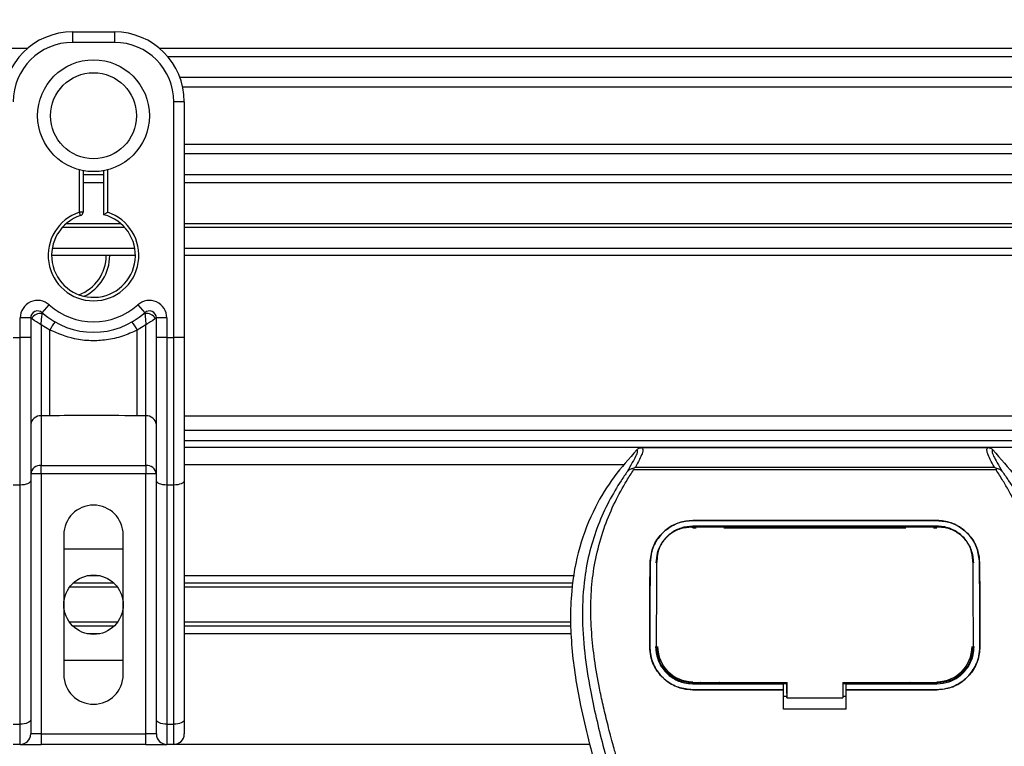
# Model space of a CAD drawing. Header units: millimetres. Extents: x 0 to 420, y 0 to 297.
# Tile 58 of 163: x 99 to 103, y 226 to 229. Entities that reach past the tile are written whole.
import ezdxf

# ---------------------------------------------------------------- set-up
doc = ezdxf.new("R2010")
doc.units = ezdxf.units.MM
doc.layers.add('QUOTE', color=174, linetype='Continuous')
doc.styles.add('SLDTEXTSTYLE3', font='TXT', dxfattribs={"width": 0.75})
doc.dimstyles.new('SLDDIMSTYLE0', dxfattribs={"dimtxt": 3, "dimasz": 3, "dimexe": 0, "dimexo": 0.0625, "dimgap": 0.75, "dimtad": 1, "dimlfac": 35.88954, "dimrnd": 1e-09, "dimzin": 12, "dimdsep": 46, "dimtxsty": 'SLDTEXTSTYLE3', "dimsah": 1, "dimcen": 0.09, "dimadec": 0, "dimazin": 3, "dimtfac": 1, "dimtdec": 3, "dimtofl": 0, "dimtmove": 0, "dimatfit": 3, "dimfxl": 0, "dimfrac": 2, "dimtolj": 1, "dimtzin": 12, "dimarcsym": 0})

# ---------------------------------------------------------------- blocks, each defined once
blk = doc.blocks.new('_D')
at = {"layer": 'QUOTE'}
for p, q in [((56.4102, 228.6421), (56.4102, 231.6864)), ((223.5898, 228.6421), (223.5898, 231.6864)), ((223.5898, 229.6864), (56.4102, 229.6864))]:
    blk.add_line(p, q, dxfattribs=at)
for points in [[(56.4102, 229.6864), (59.4102, 229.1864), (59.4102, 230.1864)], [(223.5898, 229.6864), (220.5898, 230.1864), (220.5898, 229.1864)]]:
    blk.add_solid(points, dxfattribs=at)
at = {"layer": 'QUOTE', "insert": (135.5667, 233.5536), "char_height": 3, "attachment_point": 1, "style": 'SLDTEXTSTYLE3'}
blk.add_mtext('6000', dxfattribs=at)

msp = doc.modelspace()

# ---------------------------------------------------------------- linework, layer by layer
at = {"color": 7, "linetype": 'Continuous', "lineweight": 25}
for p, q in [((99.28247, 228.92687), (99.28247, 228.88508)), ((99.28247, 228.92687), (99.44965, 228.92687)), ((99.44965, 228.92687), (99.44965, 228.88508)), ((99.10138, 228.86), (83.37717, 228.86)), ((99.44965, 228.88508), (99.28247, 228.88508)), ((115.35495, 228.86), (99.63075, 228.86)), ((115.32288, 228.82767), (99.66282, 228.82767)), ((115.27453, 228.7444), (99.71117, 228.7444)), ((115.26363, 228.70675), (99.72207, 228.70675)), ((99.68649, 227.70824), (99.68649, 228.64824)), ((99.72828, 228.64824), (99.68649, 228.64824)), ((99.72828, 228.64824), (99.72828, 228.40236)), ((115.25741, 228.47827), (99.72828, 228.47827)), ((115.25741, 228.44063), (99.72828, 228.44063)), ((99.72828, 228.40236), (99.72828, 228.2254)), ((99.31034, 228.20757), (99.31034, 228.37652)), ((99.32427, 228.3734), (99.32427, 228.20757)), ((99.40786, 228.35736), (99.32427, 228.35736)), ((99.40786, 228.19712), (99.40786, 228.3734)), ((99.42179, 228.37652), (99.42179, 228.20757)), ((115.25741, 228.35736), (99.72828, 228.35736)), ((99.40786, 228.32503), (99.32427, 228.32503)), ((115.25741, 228.32503), (99.72828, 228.32503)), ((99.72828, 228.2254), (99.72828, 227.70824)), ((99.31462, 228.19432), (99.31034, 228.20757)), ((99.32427, 228.20757), (99.31034, 228.20757)), ((99.49067, 228.1467), (99.24145, 228.1467)), ((99.47632, 228.16091), (99.2558, 228.16091)), ((115.25741, 228.16091), (99.72828, 228.16091)), ((115.25741, 228.1467), (99.72828, 228.1467)), ((99.53324, 228.03525), (99.19888, 228.03525)), ((99.5309, 228.06311), (99.20122, 228.06311)), ((115.25741, 228.06311), (99.72828, 228.06311)), ((115.25741, 228.03525), (99.72828, 228.03525)), ((99.16173, 227.8068), (99.18959, 227.83795)), ((99.54253, 227.83795), (99.57039, 227.8068)), ((99.0735, 227.70824), (99.0735, 227.78603)), ((99.11529, 227.78603), (99.0735, 227.78603)), ((99.11529, 227.78603), (99.11529, 227.70824)), ((99.1193, 227.78312), (99.11529, 227.78312)), ((99.19179, 227.7377), (99.15709, 227.75876)), ((99.15709, 227.75876), (99.15709, 227.39511)), ((99.57504, 227.75876), (99.54033, 227.7377)), ((99.57504, 227.39511), (99.57504, 227.75876)), ((99.61683, 227.78312), (99.61283, 227.78312)), ((99.65863, 227.78603), (99.61683, 227.78603)), ((99.61683, 227.70824), (99.61683, 227.78603)), ((99.65863, 227.78603), (99.65863, 227.70824)), ((99.19179, 227.39511), (99.19179, 227.7377)), ((99.54033, 227.39511), (99.54033, 227.7377)), ((99.04563, 227.70824), (99.0735, 227.70824)), ((99.0735, 227.11947), (99.0735, 227.70824)), ((99.11529, 227.70824), (99.0735, 227.70824)), ((99.11529, 227.70824), (99.11529, 227.13713)), ((99.61683, 227.13713), (99.61683, 227.70824)), ((99.65863, 227.70824), (99.61683, 227.70824)), ((99.65863, 227.70824), (99.68649, 227.70824)), ((99.65863, 227.70824), (99.65863, 227.11947)), ((99.68649, 227.11947), (99.68649, 227.70824)), ((99.72828, 227.70824), (99.68649, 227.70824)), ((99.72828, 227.70824), (99.72828, 227.13713)), ((99.19179, 227.39511), (99.15709, 227.39511)), ((99.15709, 227.39511), (99.15709, 227.19784)), ((99.57504, 227.39511), (99.54033, 227.39511)), ((99.57504, 227.19784), (99.57504, 227.39511)), ((115.25741, 227.39439), (99.72828, 227.39439)), ((99.72828, 227.33867), (112.13673, 227.33867)), ((99.72828, 227.29687), (112.13673, 227.29687)), ((115.25741, 227.26901), (99.72828, 227.26901)), ((101.55514, 227.26854), (102.93539, 227.26854)), ((99.15709, 227.19784), (99.57504, 227.19784)), ((99.15709, 227.1636), (99.15709, 227.19784)), ((99.57504, 227.19784), (99.57504, 227.1636)), ((101.48091, 227.19935), (99.72828, 227.19935)), ((101.52144, 227.17944), (101.51881, 227.1854)), ((102.96873, 227.17944), (101.52144, 227.17944)), ((101.52879, 227.19033), (102.96178, 227.19033)), ((102.97179, 227.18547), (102.96873, 227.17944)), ((99.15709, 227.1636), (99.11529, 227.1636)), ((99.11529, 227.13713), (99.11529, 226.18292)), ((99.15709, 227.1636), (99.15709, 226.12661)), ((99.57504, 227.1636), (99.15709, 227.1636)), ((99.61683, 227.1636), (99.57504, 227.1636)), ((99.57504, 226.12661), (99.57504, 227.1636)), ((99.61683, 226.18292), (99.61683, 227.13713)), ((99.72828, 227.13713), (99.72828, 226.18292)), ((99.0735, 227.11947), (99.04563, 227.11947)), ((99.0735, 226.16526), (99.0735, 227.11947)), ((99.68649, 227.11947), (99.65863, 227.11947)), ((99.65863, 227.11947), (99.65863, 226.16526)), ((99.68649, 226.16526), (99.68649, 227.11947)), ((101.75766, 226.97792), (102.73287, 226.97792)), ((101.75766, 226.97778), (101.75766, 226.97792)), ((102.73287, 226.97778), (101.75766, 226.97778)), ((102.73287, 226.97778), (102.73287, 226.97792)), ((102.73287, 226.95535), (101.75766, 226.95535)), ((101.75766, 226.94907), (101.77208, 226.94907)), ((101.75801, 226.95167), (101.75791, 226.95167)), ((101.87725, 226.95407), (101.77738, 226.95407)), ((101.88255, 226.94907), (102.60798, 226.94907)), ((102.71315, 226.95407), (102.61328, 226.95407)), ((102.71845, 226.94907), (102.73287, 226.94907)), ((99.24764, 226.92072), (99.24764, 226.36345)), ((99.48448, 226.36345), (99.48448, 226.92072)), ((99.24764, 226.86499), (99.48448, 226.86499)), ((101.6147, 226.81789), (101.61439, 226.8117)), ((101.61489, 226.8243), (101.61457, 226.81815)), ((102.87595, 226.81818), (102.87564, 226.82431)), ((102.87615, 226.81171), (102.87583, 226.81788)), ((101.58782, 226.80937), (101.58769, 226.80937)), ((102.90271, 226.80937), (102.90284, 226.80937)), ((99.3916, 226.75772), (99.34052, 226.75772)), ((101.28599, 226.75772), (99.72828, 226.75772)), ((99.46199, 226.71152), (99.27013, 226.71152)), ((99.44807, 226.72751), (99.28406, 226.72751)), ((101.28047, 226.72751), (99.72828, 226.72751)), ((101.27754, 226.71152), (99.72828, 226.71152)), ((99.46199, 226.57265), (99.27013, 226.57265)), ((99.44807, 226.55666), (99.28406, 226.55666)), ((101.27058, 226.57265), (99.72828, 226.57265)), ((101.27136, 226.55666), (99.72828, 226.55666)), ((99.3916, 226.52645), (99.34052, 226.52645)), ((101.27283, 226.52645), (99.72828, 226.52645)), ((101.5863, 226.47495), (101.58618, 226.47495)), ((101.61357, 226.47243), (101.61365, 226.47227)), ((102.87688, 226.47227), (102.87697, 226.47242)), ((102.90423, 226.47495), (102.90435, 226.47495)), ((99.48448, 226.41918), (99.24764, 226.41918)), ((101.75766, 226.32673), (101.75766, 226.33233)), ((101.75766, 226.32673), (102.11988, 226.32673)), ((101.75766, 226.30317), (101.75766, 226.30305)), ((101.75766, 226.30317), (102.11988, 226.30317)), ((102.11988, 226.30305), (101.75766, 226.30305)), ((101.77973, 226.32804), (101.8749, 226.32804)), ((102.11988, 226.32791), (102.13384, 226.32791)), ((102.11988, 226.30451), (102.11988, 226.32673)), ((102.11988, 226.22546), (102.11988, 226.30305)), ((102.13384, 226.28788), (102.13384, 226.3337)), ((102.13384, 226.33233), (102.13384, 226.27093)), ((102.35674, 226.33233), (102.73747, 226.33232)), ((102.35674, 226.33233), (102.35674, 226.27092)), ((102.35674, 226.32791), (102.37065, 226.32791)), ((102.37065, 226.32673), (102.73287, 226.32673)), ((102.37065, 226.30451), (102.37065, 226.32673)), ((102.37065, 226.30317), (102.73287, 226.30317)), ((102.37065, 226.22546), (102.37065, 226.30305)), ((102.73287, 226.30305), (102.37065, 226.30305)), ((102.61563, 226.32804), (102.7108, 226.32804)), ((102.73287, 226.32673), (102.73287, 226.33232)), ((102.73287, 226.30317), (102.73287, 226.30305)), ((102.11988, 226.27664), (102.13384, 226.27664)), ((102.13384, 226.28788), (102.13384, 226.27205)), ((102.13384, 226.27093), (102.13384, 226.27205)), ((102.13384, 226.27093), (102.35674, 226.27092)), ((102.35674, 226.27664), (102.37065, 226.27664)), ((102.37065, 226.22546), (102.11988, 226.22546)), ((99.11529, 226.18292), (99.11529, 226.12661)), ((99.61683, 226.12661), (99.61683, 226.18292)), ((99.72828, 226.18292), (99.72828, 226.12661)), ((99.04563, 226.16526), (99.0735, 226.16526)), ((99.0735, 226.08482), (99.0735, 226.16526)), ((99.65863, 226.16526), (99.68649, 226.16526)), ((99.65863, 226.16526), (99.65863, 226.08482)), ((99.68649, 226.08482), (99.68649, 226.16526)), ((99.15709, 226.12661), (99.11529, 226.12661)), ((99.15709, 226.12661), (99.15709, 226.08482)), ((99.15709, 226.12661), (99.57504, 226.12661)), ((99.61683, 226.12661), (99.57504, 226.12661)), ((99.57504, 226.08482), (99.57504, 226.12661)), ((99.0735, 226.08482), (99.04563, 226.08482)), ((99.0735, 226.08482), (99.15709, 226.08482)), ((99.57504, 226.08482), (99.15709, 226.08482)), ((99.57504, 226.08482), (99.65863, 226.08482)), ((99.68649, 226.08482), (99.65863, 226.08482)), ((101.3461, 226.08482), (99.68649, 226.08482))]:
    msp.add_line(p, q, dxfattribs=at)
at = {"color": 7, "linetype": 'Continuous', "lineweight": 25, "flags": 128}
for points in [[(99.11529, 227.13713), (99.11449, 227.13368), (99.11211, 227.13037), (99.10825, 227.12732), (99.10305, 227.12464), (99.09672, 227.12244), (99.08949, 227.12081), (99.08165, 227.11981), (99.0735, 227.11947)], [(99.65863, 227.11947), (99.65047, 227.11981), (99.64263, 227.12081), (99.63541, 227.12244), (99.62907, 227.12464), (99.62388, 227.12732), (99.62001, 227.13037), (99.61763, 227.13368), (99.61683, 227.13713)], [(99.72828, 227.13713), (99.72748, 227.13368), (99.7251, 227.13037), (99.72124, 227.12732), (99.71604, 227.12464), (99.70971, 227.12244), (99.70248, 227.12081), (99.69464, 227.11981), (99.68649, 227.11947)], [(101.75449, 226.95168), (101.75766, 226.95167), (101.75791, 226.95167)], [(101.75306, 226.33233), (101.9373, 226.33233), (102.13384, 226.33233)], [(99.11529, 226.18292), (99.11449, 226.17948), (99.11211, 226.17616), (99.10825, 226.17311), (99.10305, 226.17043), (99.09672, 226.16824), (99.08949, 226.1666), (99.08165, 226.1656), (99.0735, 226.16526)], [(99.65863, 226.16526), (99.65047, 226.1656), (99.64263, 226.1666), (99.63541, 226.16824), (99.62907, 226.17043), (99.62388, 226.17311), (99.62001, 226.17616), (99.61763, 226.17948), (99.61683, 226.18292)], [(99.72828, 226.18292), (99.72748, 226.17948), (99.7251, 226.17616), (99.72124, 226.17311), (99.71604, 226.17043), (99.70971, 226.16824), (99.70248, 226.1666), (99.69464, 226.1656), (99.68649, 226.16526)]]:
    msp.add_lwpolyline(points, dxfattribs=at)
at = {"color": 7, "linetype": 'Continuous', "lineweight": 25}
for centre, radius in [((99.36606, 228.59251), 0.22307), ((99.36606, 228.59251), 0.17158), ((99.36606, 226.64209), 0.11842)]:
    msp.add_circle(centre, radius, dxfattribs=at)
for centre, radius, start, end in [((99.28247, 228.64824), 0.27863, 90, 180), ((99.44965, 228.64824), 0.27863, 0, 90), ((99.28247, 228.64824), 0.23684, 90, 180), ((99.44965, 228.64824), 0.23684, 0, 90), ((99.36606, 228.03525), 0.18111, 107.92021, 72.07979), ((99.36606, 228.03525), 0.16718, 107.92021, 75.52249), ((99.31034, 228.20757), 0.01393, 287.92021, 0), ((99.24962, 228.03525), 0.16718, 290.3804, 360), ((99.24962, 228.03525), 0.18111, 295.88119, 360), ((99.14316, 227.78603), 0.06966, 48.18969, 180), ((99.36606, 228.03525), 0.2647, 228.18969, 311.81031), ((99.58897, 227.78603), 0.06966, 0, 131.81031), ((99.14316, 227.78603), 0.02786, 48.18969, 180), ((99.14316, 227.78603), 0.02786, 48.19069, 179.99948), ((99.15182, 227.76719), 0.03621, 75.20753, 153.90631), ((99.36606, 228.03525), 0.3065, 228.18969, 311.81031), ((99.58897, 227.78603), 0.02786, 0, 131.81031), ((99.58897, 227.78603), 0.02786, 0.00052, 131.80931), ((99.58031, 227.76719), 0.03621, 26.09369, 104.79247), ((99.36476, 227.64818), 0.19476, 141.32705, 152.63541), ((99.36736, 227.64818), 0.19476, 27.36459, 38.67295), ((99.15365, 227.35667), 0.03859, 84.88893, 173.75645), ((99.57847, 227.35667), 0.03859, 6.24355, 95.11107), ((99.15365, 227.1594), 0.03859, 84.88893, 173.75645), ((99.57847, 227.1594), 0.03859, 6.24355, 95.11107), ((99.36606, 226.92072), 0.11842, 0, 180), ((101.75766, 226.47491), 0.1398, 180, 270), ((102.73287, 226.47491), 0.1398, 270, 0), ((99.36606, 226.36345), 0.11842, 180, 0), ((99.0735, 226.12661), 0.04179, 270, 0), ((99.65863, 226.12661), 0.04179, 180, 270), ((99.68649, 226.12661), 0.04179, 270, 0)]:
    msp.add_arc(centre, radius, start, end, dxfattribs=at)
for points, knots in [([(99.40786, 228.19712), (99.40797, 228.19721), (99.4082, 228.19738), (99.40991, 228.1987), (99.41251, 228.20069), (99.41625, 228.20351), (99.41953, 228.20593), (99.42147, 228.20734), (99.42175, 228.20755), (99.42179, 228.20757)], [0, 0, 0, 0, 0.1619499, 0.3233619, 0.4972773, 0.7062892, 0.9573608, 0.9948044, 1, 1, 1, 1]), ([(99.15709, 227.75876), (99.15709, 227.75884), (99.1571, 227.75899), (99.15711, 227.75923), (99.15713, 227.75953), (99.15715, 227.75995), (99.15719, 227.76061), (99.15725, 227.76164), (99.15735, 227.76325), (99.15751, 227.7658), (99.1578, 227.77001), (99.15842, 227.77813), (99.15918, 227.78613), (99.1602, 227.79543), (99.16069, 227.79931), (99.16106, 227.8022)], [0, 0, 0, 0, 0.004266, 0.0088901, 0.0138063, 0.0214465, 0.0333306, 0.0518502, 0.0808258, 0.1265764, 0.2004509, 0.327518, 0.6126852, 0.71116, 1, 1, 1, 1]), ([(99.16173, 227.8068), (99.16172, 227.80676), (99.16169, 227.80665), (99.16149, 227.80534), (99.1612, 227.80319), (99.16106, 227.8022)], [0, 0, 0, 0, 0.1978945, 0.6297578, 1, 1, 1, 1]), ([(99.57039, 227.8068), (99.57041, 227.8067), (99.57046, 227.80648), (99.57071, 227.80478), (99.57096, 227.80296), (99.57106, 227.8022)], [0, 0, 0, 0, 0.3358482, 0.72238304, 1, 1, 1, 1]), ([(99.57106, 227.8022), (99.57143, 227.79931), (99.57193, 227.79543), (99.57294, 227.78613), (99.5737, 227.77813), (99.57433, 227.77001), (99.57461, 227.7658), (99.57478, 227.76325), (99.57487, 227.76164), (99.57493, 227.76061), (99.57497, 227.75995), (99.57499, 227.75953), (99.57501, 227.75923), (99.57502, 227.75899), (99.57503, 227.75884), (99.57504, 227.75876)], [0, 0, 0, 0, 0.28884, 0.3873148, 0.672482, 0.7995491, 0.8734236, 0.9191742, 0.9481498, 0.9666694, 0.9785535, 0.9861937, 0.9911099, 0.995734, 1, 1, 1, 1]), ([(99.1193, 227.78312), (99.11844, 227.78374), (99.1166, 227.78508), (99.11545, 227.78592), (99.11533, 227.78601), (99.11529, 227.78603)], [0, 0, 0, 0, 0.3727547, 0.8035537, 1, 1, 1, 1]), ([(99.15709, 227.75876), (99.15702, 227.7588), (99.15692, 227.75887), (99.15676, 227.75897), (99.15658, 227.75908), (99.15631, 227.75924), (99.1559, 227.7595), (99.15527, 227.75988), (99.1543, 227.76048), (99.15281, 227.7614), (99.15048, 227.76284), (99.14674, 227.76516), (99.13984, 227.76948), (99.1331, 227.7738), (99.12519, 227.77902), (99.12182, 227.78137), (99.1193, 227.78312)], [0, 0, 0, 0, 0.0041906, 0.0068565, 0.010501, 0.0160828, 0.0246331, 0.0377369, 0.0578443, 0.0887963, 0.1368222, 0.212883, 0.3405739, 0.6117157, 0.7098737, 1, 1, 1, 1]), ([(99.61283, 227.78312), (99.6103, 227.78137), (99.60693, 227.77902), (99.59902, 227.7738), (99.59228, 227.76948), (99.58538, 227.76516), (99.58164, 227.76284), (99.57931, 227.7614), (99.57782, 227.76048), (99.57685, 227.75988), (99.57622, 227.7595), (99.57581, 227.75924), (99.57554, 227.75908), (99.57536, 227.75897), (99.5752, 227.75887), (99.5751, 227.7588), (99.57504, 227.75876)], [0, 0, 0, 0, 0.29012633, 0.38828426, 0.65942612, 0.78711703, 0.86317778, 0.91120374, 0.9421557, 0.96226308, 0.97536691, 0.98391724, 0.98949901, 0.99314345, 0.99580945, 1, 1, 1, 1]), ([(99.61683, 227.78603), (99.61673, 227.78596), (99.61651, 227.78581), (99.61504, 227.78473), (99.61348, 227.78359), (99.61283, 227.78312)], [0, 0, 0, 0, 0.3336844, 0.7201517, 1, 1, 1, 1]), ([(99.54033, 227.7377), (99.52107, 227.72891), (99.48201, 227.71109), (99.41905, 227.69695), (99.3543, 227.69336), (99.27634, 227.70186), (99.22397, 227.72406), (99.19179, 227.7377)], [0, 0, 0, 0, 0.1753478, 0.3555794, 0.5310184, 0.7118811, 1, 1, 1, 1]), ([(99.54033, 227.39511), (99.47523, 227.39637), (99.35904, 227.39861), (99.24287, 227.39618), (99.19179, 227.39511)], [0, 0, 0, 0, 0.5602827, 1, 1, 1, 1]), ([(101.535, 227.25998), (101.50378, 227.22507), (101.44068, 227.15451), (101.36111, 227.02435), (101.30045, 226.87054), (101.27346, 226.71759), (101.26841, 226.5827), (101.27631, 226.43012), (101.30961, 226.22278), (101.35342, 226.0567), (101.37753, 225.9653)], [0, 0, 0, 0, 0.1020555, 0.2062434, 0.3310387, 0.4607193, 0.5429728, 0.6252686, 0.7937741, 1, 1, 1, 1]), ([(101.49702, 227.17381), (101.50397, 227.1856), (101.51791, 227.20929), (101.53236, 227.23553), (101.53993, 227.25426), (101.53664, 227.25807), (101.535, 227.25998)], [0, 0, 0, 0, 0.2487274, 0.4994989, 0.7492786, 1, 1, 1, 1]), ([(101.55514, 227.26854), (101.557, 227.2667), (101.56072, 227.26301), (101.5567, 227.24606), (101.54648, 227.22242), (101.53465, 227.20097), (101.52879, 227.19033)], [0, 0, 0, 0, 0.25759359, 0.51473288, 0.75915094, 1, 1, 1, 1]), ([(101.535, 227.25998), (101.53637, 227.26126), (101.53912, 227.26381), (101.54412, 227.26646), (101.54951, 227.26823), (101.55326, 227.26844), (101.55514, 227.26854)], [0, 0, 0, 0, 0.2491591, 0.4999762, 0.7491747, 1, 1, 1, 1]), ([(102.96178, 227.19033), (102.95603, 227.20105), (102.94456, 227.22245), (102.93429, 227.24603), (102.92992, 227.26299), (102.93356, 227.26669), (102.93539, 227.26854)], [0, 0, 0, 0, 0.2424224, 0.4838284, 0.7414574, 1, 1, 1, 1]), ([(102.93539, 227.26854), (102.93913, 227.26811), (102.94476, 227.26746), (102.95141, 227.2638), (102.95416, 227.26126), (102.95554, 227.25998)], [0, 0, 0, 0, 0.4987145, 0.7487494, 1, 1, 1, 1]), ([(102.95554, 227.25998), (102.95386, 227.25809), (102.95051, 227.25432), (102.95787, 227.23583), (102.97231, 227.20963), (102.98642, 227.18578), (102.99351, 227.17382)], [0, 0, 0, 0, 0.2514408, 0.5015673, 0.7498635, 1, 1, 1, 1]), ([(102.95554, 227.25998), (102.98676, 227.22506), (103.04986, 227.1545), (103.12942, 227.02435), (103.19009, 226.87054), (103.21708, 226.71759), (103.22212, 226.5827), (103.21423, 226.43012), (103.18092, 226.22278), (103.13711, 226.0567), (103.113, 225.9653)], [0, 0, 0, 0, 0.102054, 0.2062404, 0.3310362, 0.4607173, 0.5429711, 0.6252671, 0.7937733, 1, 1, 1, 1]), ([(101.497, 227.17379), (101.48867, 227.16165), (101.46346, 227.12491), (101.42191, 227.05468), (101.37861, 226.96038), (101.34536, 226.85742), (101.32244, 226.73723), (101.3146, 226.60049), (101.32454, 226.45051), (101.35175, 226.27675), (101.39799, 226.08089), (101.47147, 225.81931), (101.55356, 225.51274), (101.63266, 225.15864), (101.69221, 224.80099), (101.7302, 224.4405), (101.73453, 224.19925), (101.7367, 224.07866)], [0, 0, 0, 0, 0.0171315, 0.0518789, 0.0867888, 0.1216172, 0.1567305, 0.2033881, 0.2503481, 0.2972709, 0.3674165, 0.4376773, 0.5502447, 0.6628473, 0.7753466, 0.8877074, 1, 1, 1, 1]), ([(101.79222, 224.07682), (101.79114, 224.15856), (101.78895, 224.32564), (101.7694, 224.57959), (101.73865, 224.83583), (101.7006, 225.05839), (101.66153, 225.24791), (101.62684, 225.3992), (101.58892, 225.54951), (101.54707, 225.70486), (101.51106, 225.8327), (101.48451, 225.92526), (101.47109, 225.97239), (101.45847, 226.01682), (101.44754, 226.05555), (101.43679, 226.09432), (101.42723, 226.13056), (101.41737, 226.16916), (101.4083, 226.20626), (101.40001, 226.24187), (101.39249, 226.27596), (101.38, 226.33636), (101.36537, 226.42071), (101.35289, 226.53208), (101.34949, 226.6408), (101.35626, 226.74908), (101.37509, 226.85492), (101.40552, 226.95739), (101.44675, 227.05328), (101.48292, 227.11821), (101.50805, 227.15884), (101.51708, 227.17272), (101.52144, 227.17944)], [0, 0, 0, 0, 0.0757702, 0.1548571, 0.2359051, 0.3148505, 0.3639911, 0.4151955, 0.4586591, 0.5076202, 0.5642678, 0.5817192, 0.5968623, 0.6096795, 0.624536, 0.6341631, 0.6469813, 0.6592987, 0.6711121, 0.6824202, 0.6932232, 0.7035232, 0.739704, 0.7727671, 0.8079075, 0.8413785, 0.8748477, 0.9102013, 0.9450667, 0.9801292, 0.9903909, 1, 1, 1, 1]), ([(101.51877, 227.18539), (101.5186, 227.18536), (101.51563, 227.18481), (101.51001, 227.18319), (101.50266, 227.1794), (101.49889, 227.17566), (101.49702, 227.17381)], [0, 0, 0, 0, 0.0200108, 0.3469957, 0.676674, 1, 1, 1, 1]), ([(101.51871, 227.18545), (101.52193, 227.18721), (101.5252, 227.189), (101.52872, 227.1903), (101.52878, 227.19033)], [0, 0, 0, 0, 0.9812431, 1, 1, 1, 1]), ([(102.69832, 224.07682), (102.70033, 224.19014), (102.70435, 224.41676), (102.73941, 224.75507), (102.78779, 225.05259), (102.84236, 225.31031), (102.88188, 225.47283), (102.90957, 225.57913), (102.92255, 225.6279), (102.93533, 225.67492), (102.94804, 225.72092), (102.96136, 225.76855), (102.97583, 225.81977), (102.99344, 225.88135), (103.01216, 225.94671), (103.03152, 226.01494), (103.05025, 226.08096), (103.06951, 226.15391), (103.08831, 226.23089), (103.11061, 226.33391), (103.13123, 226.45787), (103.14222, 226.60532), (103.13715, 226.71906), (103.12511, 226.80073), (103.11436, 226.85289), (103.10052, 226.90527), (103.08415, 226.95512), (103.06482, 227.00423), (103.04343, 227.0511), (103.02016, 227.0961), (102.99501, 227.13919), (102.97792, 227.16536), (102.96873, 227.17944)], [0, 0, 0, 0, 0.1050162, 0.2100001, 0.3148093, 0.3841756, 0.4540228, 0.4697491, 0.4859574, 0.5007826, 0.5148922, 0.5301685, 0.5466097, 0.5642069, 0.5895177, 0.6096146, 0.6299353, 0.6531323, 0.6795668, 0.7034488, 0.7509822, 0.7962784, 0.8412589, 0.8577085, 0.8747396, 0.8922462, 0.9101144, 0.9261934, 0.9450023, 0.962977, 0.9800887, 1, 1, 1, 1]), ([(102.99353, 227.1738), (103.00186, 227.16166), (103.02707, 227.12491), (103.06862, 227.05468), (103.11192, 226.96038), (103.14517, 226.85742), (103.16809, 226.73723), (103.17593, 226.60049), (103.166, 226.45051), (103.13878, 226.27675), (103.09254, 226.08089), (103.01906, 225.81931), (102.93697, 225.51274), (102.85787, 225.15864), (102.79832, 224.80099), (102.76033, 224.4405), (102.756, 224.19925), (102.75383, 224.07866)], [0, 0, 0, 0, 0.01713512, 0.05188236, 0.08679215, 0.12162042, 0.15673365, 0.20339108, 0.2503509, 0.29727352, 0.3674188, 0.43767936, 0.55024637, 0.66284852, 0.77534741, 0.88770778, 1, 1, 1, 1]), ([(102.96178, 227.19033), (102.96185, 227.1903), (102.96549, 227.18908), (102.96867, 227.18726), (102.97179, 227.18547)], [0, 0, 0, 0, 0.0189016, 1, 1, 1, 1]), ([(102.99351, 227.17382), (102.99164, 227.17567), (102.98787, 227.17941), (102.98052, 227.18319), (102.97491, 227.18481), (102.97195, 227.18536), (102.97179, 227.18539)], [0, 0, 0, 0, 0.3236146, 0.6535901, 0.9808697, 1, 1, 1, 1]), ([(101.58769, 226.80937), (101.58985, 226.82912), (101.59417, 226.86861), (101.62569, 226.92036), (101.67156, 226.95849), (101.71906, 226.97598), (101.74824, 226.97744), (101.75766, 226.97792)], [0, 0, 0, 0, 0.2254673, 0.4508536, 0.6773692, 0.8959117, 1, 1, 1, 1]), ([(101.75766, 226.97778), (101.73962, 226.9761), (101.70356, 226.97273), (101.65501, 226.94671), (101.61615, 226.90733), (101.59213, 226.85919), (101.58914, 226.82458), (101.58782, 226.80937)], [0, 0, 0, 0, 0.1986654, 0.3969886, 0.6042242, 0.8260387, 1, 1, 1, 1]), ([(102.73287, 226.97792), (102.75096, 226.97623), (102.78711, 226.97285), (102.8358, 226.94669), (102.87469, 226.90714), (102.89857, 226.85896), (102.90154, 226.82447), (102.90284, 226.80937)], [0, 0, 0, 0, 0.1991311, 0.3979316, 0.6058895, 0.8273797, 1, 1, 1, 1]), ([(102.90271, 226.80937), (102.90055, 226.82912), (102.89623, 226.86861), (102.86468, 226.92033), (102.81882, 226.95843), (102.77135, 226.97586), (102.74222, 226.97732), (102.73287, 226.97778)], [0, 0, 0, 0, 0.2256595, 0.4512475, 0.6779682, 0.8966264, 1, 1, 1, 1]), ([(101.75766, 226.95535), (101.74195, 226.95388), (101.71054, 226.95093), (101.6683, 226.92808), (101.63478, 226.89369), (101.61431, 226.85203), (101.61183, 226.82232), (101.61074, 226.80926)], [0, 0, 0, 0, 0.2000051, 0.3997225, 0.6073327, 0.8275308, 1, 1, 1, 1]), ([(101.75449, 226.95168), (101.73886, 226.95026), (101.70759, 226.94743), (101.6659, 226.92506), (101.63438, 226.8917), (101.61733, 226.85387), (101.61547, 226.82832), (101.6147, 226.81789)], [0, 0, 0, 0, 0.2128654, 0.4257218, 0.6387225, 0.8523499, 1, 1, 1, 1]), ([(102.73604, 226.95168), (102.73498, 226.95167), (102.62349, 226.95152), (102.29747, 226.9517), (101.97252, 226.95168), (101.75801, 226.95167)], [0, 0, 0, 0, 0.0032392, 0.3420114, 1, 1, 1, 1]), ([(101.77738, 226.95407), (101.7789, 226.95395), (101.78168, 226.95373), (101.78401, 226.95232), (101.78508, 226.95167)], [0, 0, 0, 0, 0.5442305, 1, 1, 1, 1]), ([(101.8694, 226.95166), (101.87081, 226.95245), (101.87325, 226.95381), (101.87607, 226.95399), (101.87725, 226.95407)], [0, 0, 0, 0, 0.5788371, 1, 1, 1, 1]), ([(102.61328, 226.95407), (102.6148, 226.95395), (102.61759, 226.95373), (102.61993, 226.95231), (102.621, 226.95165)], [0, 0, 0, 0, 0.5420065, 1, 1, 1, 1]), ([(102.70531, 226.95167), (102.70672, 226.95245), (102.70915, 226.95381), (102.71196, 226.95399), (102.71315, 226.95407)], [0, 0, 0, 0, 0.5782449, 1, 1, 1, 1]), ([(102.87979, 226.80926), (102.87797, 226.82635), (102.87431, 226.86052), (102.84713, 226.90538), (102.80752, 226.9384), (102.76646, 226.95364), (102.74117, 226.95493), (102.73287, 226.95535)], [0, 0, 0, 0, 0.2255211, 0.4509943, 0.6767202, 0.8940147, 1, 1, 1, 1]), ([(102.87583, 226.81788), (102.87422, 226.83331), (102.871, 226.86416), (102.84654, 226.90456), (102.81066, 226.93437), (102.77156, 226.9496), (102.74599, 226.95109), (102.73604, 226.95168)], [0, 0, 0, 0, 0.2177322, 0.4355788, 0.6507548, 0.8640725, 1, 1, 1, 1]), ([(101.61365, 226.47227), (101.61366, 226.47315), (101.61376, 226.52626), (101.61395, 226.60932), (101.6143, 226.72071), (101.61455, 226.78275), (101.61469, 226.815), (101.6147, 226.81789)], [0, 0, 0, 0, 0.0075194, 0.4566651, 0.7153557, 0.9745252, 1, 1, 1, 1]), ([(102.87583, 226.81788), (102.87584, 226.815), (102.87608, 226.7616), (102.87639, 226.67761), (102.87669, 226.56575), (102.87682, 226.50434), (102.87688, 226.47314), (102.87688, 226.47227)], [0, 0, 0, 0, 0.0254662, 0.4713629, 0.7317873, 0.9924644, 1, 1, 1, 1]), ([(101.58618, 226.47495), (101.58627, 226.50298), (101.58649, 226.57314), (101.58693, 226.68512), (101.58744, 226.76791), (101.58769, 226.80937)], [0, 0, 0, 0, 0.249392, 0.6241438, 1, 1, 1, 1]), ([(101.58782, 226.80937), (101.58749, 226.75431), (101.587, 226.67156), (101.58657, 226.55952), (101.58639, 226.50315), (101.5863, 226.47495)], [0, 0, 0, 0, 0.49854329, 0.74916751, 1, 1, 1, 1]), ([(102.90423, 226.47495), (102.90414, 226.50299), (102.90393, 226.57315), (102.90348, 226.68514), (102.90297, 226.76792), (102.90271, 226.80937)], [0, 0, 0, 0, 0.2493778, 0.6241217, 1, 1, 1, 1]), ([(102.90284, 226.80937), (102.90317, 226.75429), (102.90366, 226.67153), (102.90409, 226.5595), (102.90426, 226.50314), (102.90435, 226.47495)], [0, 0, 0, 0, 0.49858361, 0.74918971, 1, 1, 1, 1]), ([(101.75766, 226.30305), (101.73842, 226.30494), (101.69995, 226.30871), (101.64865, 226.33813), (101.60988, 226.38145), (101.5891, 226.42983), (101.58702, 226.46196), (101.58618, 226.47495)], [0, 0, 0, 0, 0.2134118, 0.4268173, 0.6404853, 0.8545743, 1, 1, 1, 1]), ([(101.5863, 226.47495), (101.58814, 226.45566), (101.59183, 226.41709), (101.62135, 226.36555), (101.66489, 226.32669), (101.71313, 226.30611), (101.745, 226.30401), (101.75766, 226.30317)], [0, 0, 0, 0, 0.2152728, 0.4305775, 0.6450792, 0.8589771, 1, 1, 1, 1]), ([(101.60972, 226.47491), (101.61133, 226.45824), (101.61455, 226.42492), (101.6401, 226.38043), (101.67776, 226.34691), (101.71937, 226.32923), (101.74681, 226.32744), (101.75766, 226.32673)], [0, 0, 0, 0, 0.2155433, 0.4311178, 0.6459265, 0.8599501, 1, 1, 1, 1]), ([(101.61365, 226.47227), (101.61517, 226.45651), (101.61821, 226.42499), (101.64238, 226.38291), (101.67797, 226.35126), (101.71717, 226.33466), (101.74293, 226.33299), (101.75306, 226.33233)], [0, 0, 0, 0, 0.2161227, 0.4322836, 0.6474825, 0.8614599, 1, 1, 1, 1]), ([(102.90435, 226.47495), (102.90251, 226.45566), (102.89883, 226.41706), (102.86929, 226.36548), (102.82571, 226.32659), (102.77743, 226.30599), (102.74554, 226.30389), (102.73287, 226.30305)], [0, 0, 0, 0, 0.2152168, 0.4304623, 0.6450993, 0.8590403, 1, 1, 1, 1]), ([(102.73287, 226.30317), (102.7521, 226.30506), (102.79055, 226.30883), (102.84179, 226.33824), (102.88054, 226.3815), (102.90131, 226.42984), (102.90339, 226.46196), (102.90423, 226.47495)], [0, 0, 0, 0, 0.2134298, 0.4268559, 0.6403481, 0.8544905, 1, 1, 1, 1]), ([(102.73287, 226.32673), (102.74947, 226.32836), (102.78266, 226.33161), (102.8269, 226.35699), (102.86034, 226.39434), (102.87827, 226.43603), (102.88008, 226.46372), (102.88081, 226.47491)], [0, 0, 0, 0, 0.2134822, 0.4269583, 0.6406207, 0.8548221, 1, 1, 1, 1]), ([(102.73747, 226.33232), (102.75308, 226.33385), (102.7843, 226.33692), (102.82593, 226.3608), (102.85745, 226.39597), (102.87445, 226.43536), (102.87618, 226.4616), (102.87688, 226.47227)], [0, 0, 0, 0, 0.212876, 0.4257362, 0.6390345, 0.8533124, 1, 1, 1, 1]), ([(101.77973, 226.32804), (101.77888, 226.32879), (101.77743, 226.33004), (101.77586, 226.33147), (101.77515, 226.33215), (101.77496, 226.33233)], [0, 0, 0, 0, 0.52171255, 0.87814343, 1, 1, 1, 1]), ([(101.78957, 226.33233), (101.78933, 226.33202), (101.78813, 226.33048), (101.78471, 226.32864), (101.78145, 226.32825), (101.77973, 226.32804)], [0, 0, 0, 0, 0.1064229, 0.5308645, 1, 1, 1, 1]), ([(101.8749, 226.32804), (101.87336, 226.32821), (101.87027, 226.32854), (101.86682, 226.33027), (101.86547, 226.3319), (101.86511, 226.33233)], [0, 0, 0, 0, 0.4233453, 0.8466836, 1, 1, 1, 1]), ([(101.87966, 226.33233), (101.87948, 226.33215), (101.87869, 226.33139), (101.87711, 226.32996), (101.87566, 226.3287), (101.8749, 226.32804)], [0, 0, 0, 0, 0.1217656, 0.5374861, 1, 1, 1, 1]), ([(102.61563, 226.32804), (102.61477, 226.32879), (102.61333, 226.33004), (102.61177, 226.33147), (102.61105, 226.33215), (102.61087, 226.33232)], [0, 0, 0, 0, 0.522407, 0.8793122, 1, 1, 1, 1]), ([(102.62546, 226.33232), (102.62522, 226.33202), (102.62403, 226.33048), (102.62061, 226.32864), (102.61735, 226.32825), (102.61563, 226.32804)], [0, 0, 0, 0, 0.1058158, 0.5305457, 1, 1, 1, 1]), ([(102.7108, 226.32804), (102.70925, 226.32821), (102.70616, 226.32854), (102.70272, 226.33026), (102.70137, 226.33189), (102.70102, 226.33232)], [0, 0, 0, 0, 0.4236642, 0.8473213, 1, 1, 1, 1]), ([(102.71556, 226.33232), (102.71538, 226.33215), (102.71459, 226.33138), (102.713, 226.32996), (102.71156, 226.3287), (102.7108, 226.32804)], [0, 0, 0, 0, 0.1204858, 0.5368121, 1, 1, 1, 1])]:
    msp.add_open_spline(points, degree=3, knots=knots, dxfattribs=at)

# ---------------------------------------------------------------- dimensions: what is measured, and where the dimension line sits
at = {"layer": 'QUOTE'}
dim = msp.add_linear_dim(base=(56.41018, 229.68637), p1=(223.58982, 226.64209), p2=(56.41018, 226.64209), dimstyle='SLDDIMSTYLE0', dxfattribs=at)
dim.commit()
dim.dimension.update_dxf_attribs({"geometry": '_D', "text_midpoint": (140, 229.68637), "dimtype": 160})

doc.saveas('drawing.dxf')
